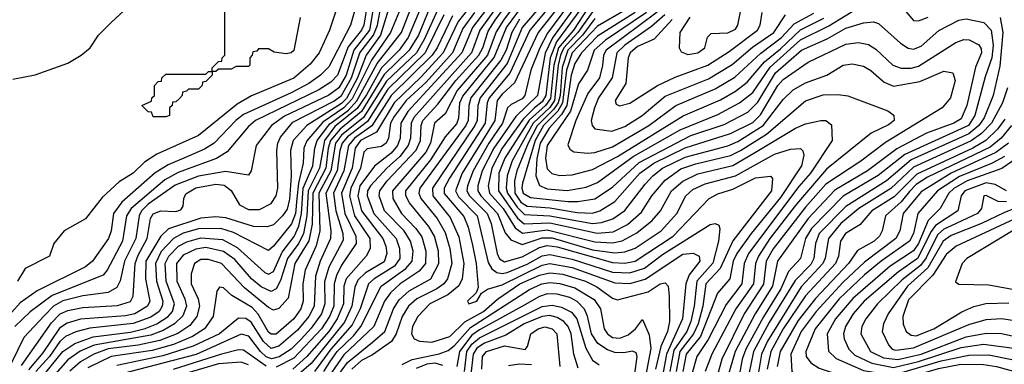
# Model space of a CAD drawing. Extents: x 997026 to 1115308, y 536381 to 619039.
# Tile 147 of 256: x 1019993 to 1023917, y 576394 to 577766. Entities that reach past the tile are written whole.
import ezdxf

# ---------------------------------------------------------------- set-up
doc = ezdxf.new("R2010")
doc.units = 0

msp = doc.modelspace()

# ---------------------------------------------------------------- linework, layer by layer
at = {"layer": '0CON20XD'}
for points in [[(1021110, 577775), (1021085, 577644.4), (1021075, 577634.5), (1021055, 577630), (1021007.5, 577637.5), (1020985, 577650), (1020945, 577650), (1020938.3, 577641.7), (1020921.7, 577638.3), (1020920, 577625), (1020910, 577615), (1020910, 577585), (1020905, 577580), (1020855, 577580), (1020835, 577570), (1020785, 577570), (1020775, 577560), (1020760, 577560), (1020760, 577545), (1020735, 577520), (1020721.7, 577518.3), (1020720, 577505), (1020705, 577490), (1020665, 577490), (1020658.3, 577481.7), (1020641.7, 577478.3), (1020640, 577465), (1020628.3, 577451.7), (1020615, 577440), (1020601.7, 577438.3), (1020600, 577425), (1020590, 577415), (1020590, 577385), (1020575, 577380), (1020525, 577380), (1020518.3, 577398.3), (1020505, 577400), (1020480, 577425), (1020518.3, 577441.7), (1020520, 577455), (1020530, 577465), (1020530, 577505), (1020545, 577520), (1020558.3, 577521.7), (1020560, 577535), (1020575, 577550), (1020735, 577550), (1020745, 577560), (1020760, 577560), (1020760, 577575), (1020785, 577600), (1020798.3, 577601.7), (1020800, 577615), (1020810, 577625), (1020810, 578095)], [(1022084.4, 577985.6), (1021920.3, 577765), (1021892.2, 577717.9), (1021857.1, 577625), (1021736.2, 577485), (1021688.4, 577391.6), (1021646, 577354), (1021629.7, 577275), (1021610.8, 577239.2), (1021478.3, 577085), (1021479.7, 577055), (1021514.4, 576994.4), (1021572, 576935), (1021595, 576901.9), (1021612, 576845), (1021609.7, 576795), (1021584.5, 576765), (1021509.7, 576715), (1021471.1, 576678.9), (1021447.1, 576645), (1021404, 576545), (1021285, 576432.4), (1021224.2, 576345.8)], [(1021369.1, 577950.9), (1021310.6, 577745), (1021225, 577578.8), (1021192, 577545), (1021145, 577512.6), (1021075.2, 577475), (1020885, 577389.3), (1020853.8, 577365), (1020767.3, 577275), (1020729.1, 577250.9), (1020665, 577223.5), (1020585, 577188.1), (1020533.4, 577156.6), (1020400, 577040), (1020366.1, 576995), (1020357.3, 576925), (1020346.9, 576895), (1020283.2, 576805), (1020255, 576782.3), (1020063.1, 576686.9), (1019995, 576639.4), (1019928.9, 576565)], [(1021393.6, 577926.4), (1021364.2, 577745), (1021355, 577724.6), (1021301.4, 577658.7), (1021259, 577545), (1021232.8, 577517.2), (1021185, 577487), (1020933, 577365), (1020905, 577340.7), (1020820.3, 577239.7), (1020776.6, 577213.4), (1020715, 577191.2), (1020625, 577158.2), (1020570.7, 577129.3), (1020437, 577015), (1020419.1, 576985), (1020402.5, 576885), (1020341.3, 576768.7), (1020325, 576748.8), (1020122.2, 576667.8), (1020035, 576602.5), (1019973.9, 576545)], [(1021303.5, 577955), (1021227.8, 577725), (1021186, 577635), (1021150.5, 577589.5), (1021085, 577534.2), (1020916.5, 577463.5), (1020859.7, 577430.3), (1020705, 577305.2), (1020538.9, 577231.1), (1020490.6, 577199.4), (1020445, 577155.3), (1020389.4, 577120.6), (1020321.2, 577058.8), (1020255, 576972.9), (1020170, 576925), (1020128.8, 576875), (1020111.2, 576825), (1020014.6, 576775.4), (1019984.5, 576725)], [(1022160.7, 577929.3), (1021995, 577735.1), (1021935, 577591.4), (1021827.5, 577455), (1021818.7, 577425), (1021816, 577365), (1021807.3, 577345), (1021637.7, 577095), (1021639.5, 577065), (1021709, 576979), (1021742.4, 576902.4), (1021763.4, 576795), (1021756.2, 576735), (1021743.2, 576706.8), (1021698.6, 576671.4), (1021627.5, 576635), (1021579.8, 576585), (1021558.4, 576545), (1021554, 576515), (1021565, 576495.4), (1021586.8, 576486.8), (1021635, 576482.8), (1021707.3, 576505), (1021767.1, 576562.9), (1021841.6, 576605), (1021896.6, 576653.4), (1021986.5, 576715), (1022065, 576749.2), (1022105, 576758.5), (1022157.6, 576752.4), (1022247.3, 576725), (1022293.2, 576703.2), (1022355, 576657.5), (1022375, 576650.2), (1022497.7, 576682.3), (1022545, 576714.7), (1022565, 576719.2), (1022576.6, 576705), (1022581.3, 576665), (1022582.3, 576565), (1022574.8, 576524.8), (1022548.3, 576465), (1022527.1, 576375)], [(1021419, 577915), (1021386.4, 577725), (1021324.6, 577645.4), (1021293.5, 577545), (1021264.5, 577495.5), (1021225, 577465.3), (1021048.1, 577381.9), (1020996, 577345), (1020935.8, 577265), (1020915.6, 577164.4), (1020905, 577146.7), (1020812.5, 577162.5), (1020705, 577143.4), (1020612.3, 577107.7), (1020505, 577032.4), (1020478.5, 577005), (1020468.6, 576985), (1020455.3, 576895), (1020410.7, 576805), (1020393.9, 576726.1), (1020379.4, 576700.6), (1020345, 576679.8), (1020245, 576667.4), (1020165, 576646.9), (1020128, 576625), (1020091.6, 576588.4), (1020008.8, 576501.2), (1019934.2, 576345)], [(1020000.6, 576389.4), (1020120.1, 576559.9), (1020154.8, 576595.2), (1020185, 576608.8), (1020245, 576620.1), (1020382.1, 576627.9), (1020435, 576644.3), (1020445.5, 576665), (1020453.2, 576795), (1020465, 576828.5), (1020500.4, 576895), (1020514.6, 576975), (1020525, 576992.7), (1020555, 577005.2), (1020615, 577003), (1020635, 577009.6), (1020645, 577023.8), (1020647.2, 577055), (1020655, 577072.7), (1020695, 577096.4), (1020775, 577111.1), (1020808.1, 577108.1), (1020835.7, 577085.7), (1020869.1, 577029.1), (1020905, 577010), (1020949, 577011), (1020995, 577034.2), (1021014.8, 577065), (1021022.1, 577095), (1021017.1, 577245), (1021021, 577275), (1021031.6, 577298.4), (1021081.7, 577358.3), (1021245, 577442), (1021275.6, 577465), (1021314.9, 577535), (1021347.9, 577635), (1021403.1, 577705), (1021418.6, 577745), (1021448.4, 577905)], [(1021925.9, 577905), (1021797.6, 577735), (1021755.5, 577635), (1021539.5, 577400.5), (1021512, 577355), (1021508.9, 577295), (1021498.6, 577265), (1021473.2, 577235), (1021407, 577183), (1021348.7, 577105), (1021339.8, 577065), (1021354.4, 577005), (1021440.4, 576895), (1021452.3, 576865), (1021455.4, 576835), (1021445, 576802.8), (1021371, 576759), (1021340.6, 576729.4), (1021328.5, 576701.5), (1021317.1, 576625), (1021287.7, 576562.3), (1021155, 576397.5), (1021105, 576355)], [(1021957.4, 577905), (1021827.2, 577725), (1021793.4, 577635), (1021563.6, 577376.4), (1021552.7, 577355), (1021549.7, 577295), (1021540.6, 577265), (1021507.8, 577222.2), (1021455.9, 577175), (1021390.7, 577105), (1021379.3, 577085), (1021377.9, 577065), (1021404.2, 576995), (1021493.3, 576895), (1021507.1, 576855), (1021507.7, 576815), (1021487.1, 576785), (1021404.9, 576735.1), (1021383.5, 576715), (1021349.7, 576615), (1021318.2, 576551.8), (1021232.5, 576455), (1021167.3, 576365)], [(1021230.4, 576405), (1021257.9, 576445), (1021322.7, 576507.3), (1021352, 576545), (1021433.4, 576705), (1021531.5, 576775), (1021557.4, 576805), (1021560.5, 576845), (1021550.4, 576885), (1021524.6, 576925), (1021447, 577005), (1021426.1, 577065), (1021427.9, 577085), (1021457.6, 577125), (1021572.7, 577247.3), (1021589.8, 577285), (1021592.5, 577345), (1021599.6, 577365), (1021659.8, 577430.2), (1021730.4, 577525), (1021822.4, 577625), (1021838.8, 577655), (1021859.7, 577720.3), (1021887.4, 577765), (1021982.2, 577895)], [(1021864.4, 577915), (1021740.3, 577759.7), (1021680.9, 577635), (1021592, 577538)], [(1022179.4, 577910.6), (1022025.3, 577724.7), (1021946.2, 577553.8), (1021863.5, 577455), (1021855.8, 577435), (1021848, 577355), (1021705.1, 577135), (1021684.4, 577095), (1021684.3, 577074.3), (1021762.7, 576982.7), (1021780.5, 576940.5), (1021797.9, 576867.9), (1021811.9, 576795), (1021819.5, 576700.5), (1021811.8, 576678.2), (1021778.1, 576645), (1021783.3, 576635), (1021814.3, 576645), (1021833.2, 576676.8), (1021857, 576693), (1021915, 576710.8), (1022075, 576789.4), (1022105, 576796.2), (1022195, 576779.2), (1022365, 576718), (1022424.5, 576715.5), (1022485, 576733.2), (1022635, 576833), (1022676.8, 576836.8), (1022700, 576825), (1022703, 576805), (1022660.2, 576749.8), (1022646.9, 576715), (1022634, 576575), (1022569.9, 576435), (1022555.9, 576355)], [(1022193.3, 577886.7), (1022059.6, 577715), (1021965.1, 577514.9), (1021915, 577470), (1021896.2, 577445), (1021886.1, 577365), (1021836.7, 577285), (1021756.7, 577155), (1021729.1, 577085), (1021741, 577061), (1021815.6, 576985), (1021859.2, 576799.2), (1021874.2, 576774.2), (1021895, 576759.5), (1021915, 576755.8), (1021935, 576760.1), (1022015, 576792.9), (1022075, 576826.4), (1022105, 576831.9), (1022195, 576813.1), (1022355, 576760.8), (1022425, 576758.6), (1022482.7, 576777.3), (1022555, 576831.7), (1022745, 576950.3), (1022765, 576954.5), (1022778.5, 576948.5), (1022783.1, 576933.1), (1022778.2, 576885), (1022755, 576797.2), (1022690.7, 576725), (1022680.4, 576625), (1022667.7, 576565), (1022651.4, 576525), (1022599.8, 576450.2), (1022583.8, 576365)], [(1021485, 577882.5), (1021431.4, 577705), (1021373.5, 577625), (1021339.6, 577535), (1021295, 577453), (1021275, 577433.3), (1021136.8, 577345), (1021082.4, 577285), (1021072.6, 577245), (1021075.1, 577145.1), (1021067.6, 577052.4), (1021058.5, 577011.5), (1021040.7, 576985), (1021005, 576950), (1020978.9, 576941.1), (1020925, 576943.3), (1020815, 576977.4), (1020775, 576981.1), (1020715, 576976.2), (1020585.9, 576934.1), (1020555, 576904), (1020496.1, 576805), (1020494.7, 576735), (1020508, 576665), (1020511.2, 576645), (1020501.6, 576625), (1020451.8, 576595), (1020415, 576587.1), (1020235.8, 576574.2), (1020181.9, 576558.1), (1020151.8, 576538.2), (1020085, 576440), (1020028.3, 576371.7)], [(1021529.9, 577860.1), (1021471, 577715), (1021395.1, 577604.9), (1021318.5, 577451.5), (1021285, 577416.1), (1021201.1, 577358.9), (1021136.6, 577283.4), (1021125.6, 577255), (1021122.3, 577195), (1021103.9, 577116.1), (1021097.6, 577055)], [(1021231.2, 576308.8), (1021299, 576401), (1021398.3, 576481.7), (1021448, 576525), (1021482.1, 576615), (1021505, 576651), (1021545, 576687), (1021631.5, 576735), (1021663.8, 576795), (1021662.5, 576845), (1021646.1, 576905), (1021623.3, 576943.3), (1021546.7, 577036.7), (1021531.5, 577065), (1021531.4, 577085), (1021631.3, 577208.7), (1021690, 577300), (1021735, 577352.3), (1021742.7, 577375), (1021747.1, 577435), (1021758.4, 577461.6), (1021884.3, 577615.7), (1021932.6, 577735), (1022015, 577848.5)], [(1022207.1, 577862.9), (1022096.7, 577713.3), (1022065.6, 577655), (1022029.7, 577565), (1022006, 577465), (1021995, 577451.6), (1021951.2, 577428.8), (1021937.2, 577415), (1021916.3, 577355), (1021863, 577275), (1021800.6, 577165), (1021776.8, 577105), (1021774.9, 577085), (1021785.3, 577065), (1021856.2, 576995), (1021871.2, 576955), (1021896, 576835), (1021905, 576814.3), (1021925, 576801.6), (1021995, 576822.1), (1022065, 576859.4), (1022095, 576866.6), (1022135, 576861.8), (1022355, 576798.9), (1022405, 576797.4), (1022445, 576804.9), (1022597.5, 576905), (1022740, 577055), (1022775, 577072.9), (1022835, 577091.3), (1022885, 577117.4), (1022925, 577136.9), (1022985, 577142.9), (1022993.4, 577133.4), (1022989.2, 577085), (1022834.6, 576885.4), (1022784.2, 576775), (1022727.3, 576715), (1022715.6, 576625), (1022696.2, 576555), (1022678.1, 576515), (1022623, 576445), (1022608.7, 576365)], [(1021595.5, 577825), (1021541.3, 577695), (1021504.7, 577645), (1021435, 577574.3), (1021375, 577467.1), (1021337.6, 577412.4), (1021249.2, 577340.8), (1021207.2, 577285), (1021187.3, 577175), (1021141.9, 577085), (1021137.2, 576985), (1021124.4, 576915.6), (1021105, 576876.3), (1021060.7, 576815), (1021032.7, 576727.3), (1021015, 576695.2), (1020995, 576684.5), (1020955, 576702.3), (1020917.2, 576735), (1020850.9, 576810.9), (1020805, 576843.9), (1020735, 576858.9), (1020695, 576853.2), (1020645, 576829.3), (1020617.5, 576795), (1020619.3, 576725), (1020651.5, 576655), (1020657.2, 576625), (1020642.7, 576587.3), (1020609.5, 576555), (1020565, 576528.8), (1020515, 576510.3), (1020289.1, 576470.9), (1020233.7, 576446.3), (1020185, 576412.1), (1020126, 576345)], [(1021626.8, 577815), (1021581.7, 577705), (1021544.9, 577645.1), (1021445, 577547.8), (1021355, 577400.5), (1021269.8, 577330.2), (1021232.1, 577285), (1021222, 577255), (1021212.6, 577175), (1021161.2, 577075), (1021158.4, 576951.6), (1021144.5, 576885.5), (1021088.9, 576795), (1021063, 576657), (1021025, 576616.4), (1021005, 576609.5), (1020985, 576620.6), (1020889.1, 576699.1), (1020797.4, 576795), (1020745, 576811.1), (1020715, 576811.4), (1020689.3, 576795), (1020675.9, 576755), (1020676.1, 576715), (1020703.5, 576655), (1020709, 576625), (1020699, 576585), (1020670.8, 576549.2), (1020623, 576517), (1020551.1, 576488.9), (1020465, 576470.4), (1020345, 576456.2), (1020287.9, 576435), (1020235, 576404), (1020192.6, 576367.4)], [(1022224.8, 577845.2), (1022116, 577694), (1022087.4, 577632.6), (1022056.2, 577465), (1021969.4, 577380.6), (1021883, 577255), (1021836.3, 577165), (1021819.1, 577105), (1021818.8, 577085), (1021830.7, 577065), (1021897.6, 576995), (1021928, 576918), (1021949.7, 576889.7), (1021995, 576871.5), (1022075, 576897.7), (1022115, 576897.8), (1022275, 576850.6), (1022365, 576837.5), (1022405, 576842.3), (1022445, 576856.5), (1022549.8, 576925), (1022611, 576995), (1022647.4, 577065), (1022675, 577090.2), (1022725, 577112.8), (1022845, 577145.1), (1023000.4, 577230.4), (1023065, 577251.4), (1023103.9, 577253.9), (1023114, 577244), (1023117.1, 577227.1), (1023108, 577185), (1023025, 577058.6), (1022907.6, 576915), (1022850.2, 576835), (1022836.8, 576805), (1022822.4, 576735), (1022773.1, 576676.9), (1022705.6, 576505), (1022648.9, 576435), (1022635, 576365.6)], [(1022247.1, 577835), (1022132, 577678), (1022106.9, 577615), (1022089.4, 577465), (1022075, 577440), (1022044.4, 577415.6), (1021999.1, 577370.9), (1021915.6, 577255), (1021874.1, 577175), (1021859.6, 577105), (1021865.7, 577075), (1021919.7, 577015), (1021967.6, 576937.6), (1021997, 576917), (1022095, 576929.9), (1022285, 576881.2), (1022355, 576877.8), (1022393.8, 576886.2), (1022452.7, 576917.3), (1022513.8, 576966.2), (1022547, 577005), (1022590.7, 577085), (1022635, 577124), (1022695, 577152), (1022835, 577186.2), (1022917.9, 577235), (1023085, 577334.8), (1023125, 577351.3), (1023185, 577364.6), (1023206, 577365), (1023227.6, 577347.6), (1023230.9, 577285), (1023144.6, 577155), (1023097.8, 577102.2), (1022897.8, 576835), (1022879.4, 576795), (1022871.3, 576715), (1022808.3, 576631.7), (1022736.9, 576493.1), (1022690.7, 576425), (1022671.4, 576355)], [(1022257, 577813), (1022199.5, 577725), (1022140.5, 577655), (1022121.6, 577585), (1022107.6, 577452.4), (1022088.3, 577425), (1022023.1, 577366.9), (1021926.1, 577215), (1021902.3, 577155), (1021900.5, 577085), (1021976.2, 576976.2), (1022003.8, 576953.8), (1022105, 576957.3), (1022293.9, 576916.1), (1022357.7, 576922.3), (1022415, 576950.7), (1022470.3, 576999.7), (1022511.5, 577065), (1022565, 577127.7), (1022628.1, 577171.9), (1022686.9, 577193.1), (1022825, 577225.3), (1022865, 577245.1), (1022969, 577311), (1023125, 577442.7), (1023195, 577466.6), (1023255, 577469.2), (1023293, 577463), (1023452.9, 577402.9), (1023476.4, 577386.4), (1023477.3, 577365), (1023455, 577347.6), (1023385.9, 577314.1), (1023208.5, 577171.5), (1023088.7, 577031.3), (1022982.8, 576895), (1022936.5, 576825), (1022925.3, 576795), (1022917.5, 576715), (1022846.7, 576615), (1022750.5, 576435), (1022724.6, 576365)], [(1022445.4, 577795), (1022295, 577701), (1022231.9, 577635), (1022205, 577592.7), (1022190.2, 577545), (1022172.9, 577425), (1022151.4, 577388.6), (1022102.3, 577335), (1022067.1, 577275), (1022054.1, 577214.1), (1022050.1, 577145), (1022065, 577105.9), (1022095, 577092.4), (1022175, 577086.2), (1022249.7, 577099.7), (1022295, 577118.5), (1022438.3, 577221.7), (1022625, 577328.3), (1022775, 577388.6), (1022860.9, 577435), (1022915, 577476.4), (1022983, 577577), (1023105, 577685.7), (1023217.6, 577742.4), (1023347.7, 577822.3)], [(1023493.6, 577835), (1023555, 577762.8), (1023575, 577761.6), (1023612.9, 577777.1)], [(1019965, 577530), (1020055, 577547.1), (1020185, 577593.3), (1020238, 577625), (1020274, 577655), (1020307.5, 577705), (1020357.5, 577755), (1020410.8, 577805)], [(1020075, 576333.6), (1020165, 576444.6), (1020212.6, 576477.4), (1020286.2, 576503.8), (1020435, 576522.4), (1020493, 576537), (1020539.3, 576555), (1020585.1, 576585), (1020601.6, 576605), (1020609.7, 576635), (1020576.9, 576725), (1020573.1, 576795), (1020587.1, 576825), (1020625.9, 576864.1), (1020658.4, 576881.6), (1020715, 576898.2), (1020801, 576891), (1020859.5, 576859.5), (1020970.1, 576760.1), (1020985, 576753.7), (1021005, 576764.3), (1021039, 576841), (1021086.4, 576903.6), (1021105, 576943.9), (1021116.2, 576995), (1021123.1, 577095), (1021160.7, 577185), (1021168.7, 577255), (1021178.3, 577285), (1021228.2, 577351.8), (1021303.2, 577406.8), (1021336.9, 577443.1), (1021417.9, 577592.1), (1021514, 577715), (1021548.4, 577805)], [(1021657.9, 577805), (1021605, 577687.4), (1021573.7, 577635), (1021455, 577521.4), (1021363.1, 577376.9), (1021275, 577306.2), (1021251.9, 577275), (1021233.3, 577165), (1021185.1, 577075), (1021188.9, 576925), (1021174.2, 576865.8), (1021130.5, 576769.5), (1021121.1, 576715), (1021122.6, 576645), (1021113, 576615), (1021085, 576575.2), (1021015.3, 576514.7), (1020995, 576513.6), (1020985, 576522.3), (1020943.6, 576593.6), (1020919.8, 576619.8), (1020838.6, 576668.6), (1020805, 576698.8), (1020788.7, 576701.3), (1020779.2, 576685), (1020764.1, 576585), (1020729.2, 576535), (1020681.9, 576505), (1020606.5, 576473.5), (1020520.4, 576449.6), (1020356.8, 576425), (1020265, 576380.1)], [(1021683.8, 577786.2), (1021608.6, 577635), (1021460.5, 577489.5), (1021378.7, 577361.3), (1021299.9, 577300.1), (1021278, 577275), (1021268.1, 577245), (1021258.1, 577165), (1021212.9, 577075), (1021232.3, 576925), (1021231.2, 576895), (1021190.8, 576805), (1021171.6, 576745), (1021166.2, 576625), (1021145.3, 576585), (1021100.2, 576529.8), (1021025, 576465.7), (1020995, 576456.9), (1020965, 576484.9), (1020915, 576562.3), (1020893.9, 576576.1), (1020865, 576577.5), (1020788.7, 576515), (1020684.2, 576465.8), (1020562.7, 576427.3), (1020380.5, 576389.5)], [(1021718, 577782), (1021656.5, 577655), (1021636.2, 577625), (1021473.4, 577465), (1021395.6, 577344.4), (1021326.8, 577295), (1021302.6, 577265), (1021285.1, 577165), (1021243.7, 577075), (1021252.8, 577005), (1021280.6, 576915), (1021281.4, 576888.6), (1021225, 576780.3), (1021208.1, 576721.9), (1021209.4, 576635), (1021195.1, 576594.9), (1021155, 576537.4), (1021115, 576493.9), (1021075, 576454.9), (1021026.8, 576423.2), (1020995.8, 576415.8), (1020975, 576424.3), (1020952.3, 576445), (1020906.3, 576506.3), (1020875, 576514.2), (1020696.7, 576433.3), (1020405, 576357.1)], [(1021805.5, 577795.5), (1021758.9, 577731.1), (1021717.7, 577635), (1021612.1, 577517.9), (1021533.2, 577445), (1021485, 577381.6), (1021471.2, 577355), (1021462.6, 577295), (1021452.9, 577275), (1021435, 577261.7), (1021378.2, 577251.8), (1021365, 577239.3), (1021350.5, 577175), (1021312, 577095), (1021307.6, 577065), (1021327.7, 576985), (1021387.9, 576895), (1021389, 576855), (1021374, 576825), (1021294.4, 576735), (1021285.3, 576705), (1021283.6, 576635), (1021258.4, 576575), (1021224.4, 576525), (1021137.7, 576425), (1021081.3, 576375)], [(1021985, 577768.4), (1021953.9, 577716.1), (1021931, 577645), (1021910.7, 577605), (1021791.1, 577455), (1021782.4, 577425), (1021779.5, 577365), (1021770.8, 577345), (1021587.6, 577095), (1021583, 577075), (1021591.6, 577055), (1021656.2, 576975), (1021689, 576919), (1021707.4, 576855), (1021714.6, 576795)], [(1022275, 577798.4), (1022217.7, 577715), (1022161.8, 577655), (1022147.7, 577625), (1022139.2, 577585), (1022124.4, 577445), (1022105, 577417.3), (1022038.6, 577355), (1021956, 577205), (1021934.9, 577145), (1021932.1, 577095), (1021937.4, 577075), (1021975, 577019.9), (1022005, 576990.6), (1022105, 576986), (1022275, 576955.1), (1022311.2, 576958.8), (1022356.7, 576973.3), (1022405, 577007), (1022485, 577112.1), (1022515.5, 577145), (1022554.8, 577175), (1022645, 577219.2), (1022815, 577264.7), (1022855, 577281.8), (1022955.1, 577345), (1023035, 577449), (1023075, 577486.7), (1023125, 577514.8), (1023208.8, 577545), (1023275, 577585.7), (1023310.5, 577590.5), (1023355, 577580.8), (1023385, 577563.6), (1023438.2, 577518.2), (1023475, 577502.1), (1023579.8, 577520.2), (1023675, 577561.6), (1023711.4, 577555), (1023721.3, 577525), (1023701.8, 577455), (1023668.4, 577415), (1023443.1, 577276.9), (1023345, 577203), (1023205, 577111.2), (1023125, 577020.4), (1022995, 576853.9), (1022967.8, 576805), (1022957.3, 576712.7), (1022880.1, 576595), (1022790.9, 576415), (1022768.2, 576331.8)], [(1022285, 577771.1), (1022235.3, 577704.7), (1022177.2, 577645), (1022155, 577576.7), (1022146.5, 577465), (1022138.2, 577435), (1022120.5, 577409.5), (1022055, 577344.3), (1022019, 577275), (1021974.7, 577165), (1021964.8, 577125.2), (1021966.4, 577075), (1021990.4, 577040.4), (1022015, 577024), (1022105, 577017.4), (1022215, 576999.1), (1022275, 576996.5), (1022304.7, 577005), (1022365, 577042), (1022464.3, 577155), (1022519.8, 577195), (1022645, 577256.2), (1022825, 577312.8), (1022915, 577357.3), (1022945, 577388.1), (1023013.9, 577503.9), (1023035, 577528.4), (1023135, 577597), (1023285, 577669.2), (1023335, 577675.6), (1023375, 577667.3), (1023405, 577648.9), (1023472.7, 577585), (1023505, 577573.6), (1023545, 577573.8), (1023575, 577581.9), (1023724, 577676), (1023755, 577688.1), (1023776.4, 577686.4), (1023815, 577666.1), (1023825, 577650.8), (1023825.9, 577635), (1023802.2, 577577.8), (1023767.9, 577425), (1023745, 577371.9), (1023716, 577355), (1023606.4, 577315), (1023488.4, 577251.6), (1023372.1, 577165), (1023241.8, 577088.2), (1023135, 576974.9), (1023012.3, 576805), (1022993.3, 576705), (1022923.6, 576595), (1022844.5, 576445), (1022817.8, 576355)], [(1022406, 577804), (1022295, 577740.9), (1022195, 577634.9), (1022171.7, 577565), (1022156.6, 577435), (1022137.4, 577402.6), (1022079.8, 577345), (1022047, 577285), (1021996.8, 577115), (1021993.8, 577095), (1021999.6, 577075), (1022028.4, 577058.4), (1022177.4, 577042.6), (1022217.6, 577042.4), (1022285, 577053.1), (1022355, 577099.2), (1022461.7, 577198.3), (1022667.6, 577305), (1022800.4, 577349.6), (1022895, 577398.7), (1022935, 577438.1), (1023004.4, 577555), (1023108.6, 577645), (1023210.1, 577689.9), (1023285, 577732.7), (1023355, 577754.1), (1023395, 577757.6), (1023415, 577751.4), (1023502.5, 577672.5), (1023533.7, 577653.7), (1023555, 577648.8), (1023585, 577660.8), (1023656.2, 577723.8), (1023735, 577764.4), (1023765, 577769.8), (1023835, 577754.8), (1023864.3, 577724.3), (1023872.4, 577665), (1023867.2, 577615), (1023840.5, 577539.5)], [(1022490.9, 577795), (1022327, 577685), (1022282.5, 577645), (1022255.2, 577565), (1022219.3, 577510.7), (1022187.9, 577402.1), (1022095.1, 577265), (1022087.7, 577215), (1022095, 577173.2), (1022113.6, 577153.6), (1022145, 577145.9), (1022195, 577148.6), (1022275, 577170), (1022375, 577222.2), (1022636.9, 577383.1), (1022785, 577447.8), (1022845, 577481.4), (1022892, 577518), (1022961.1, 577598.9), (1023025, 577650.2), (1023103.9, 577726.1), (1023196.8, 577773.2)], [(1022533, 577797), (1022329.8, 577645), (1022319.1, 577625), (1022315.3, 577584.7), (1022304.1, 577535), (1022257.4, 577472.6), (1022209.2, 577365), (1022177.8, 577267.8), (1022185, 577251.1), (1022200.6, 577240.6), (1022255.6, 577235.6), (1022285, 577237.8), (1022355, 577260.4), (1022499.8, 577345), (1022607.4, 577425), (1022765, 577491.1), (1022842.7, 577537.3), (1022946.4, 577633.6), (1023028.8, 577695), (1023079.8, 577750.2), (1023157.7, 577792.3)], [(1022563.5, 577786.5), (1022510.7, 577739.3), (1022404.3, 577665), (1022372, 577635), (1022353.8, 577535), (1022299.6, 577455), (1022283.9, 577416.1), (1022270.4, 577365), (1022273.9, 577345), (1022285, 577331.3), (1022352.5, 577322.5), (1022405, 577341.3), (1022473.3, 577385), (1022565, 577461.7), (1022738.5, 577531.5), (1022831.8, 577588.2), (1022912.6, 577657.4), (1022998.3, 577715), (1023044.6, 577785.4)], [(1022592.9, 577767.1), (1022520.8, 577689.2), (1022455, 577659.1), (1022425.5, 577635), (1022418.2, 577615), (1022408, 577512), (1022366.2, 577445), (1022370, 577430), (1022382.9, 577422.9), (1022425, 577433.7), (1022535, 577504.8), (1022605, 577537.3), (1022735.1, 577584.9), (1022820.7, 577639.3), (1022932.7, 577725), (1022943.2, 577745), (1022951.2, 577795)], [(1022664, 577776), (1022624.2, 577715), (1022621.4, 577655), (1022628.9, 577638.9), (1022655, 577627.3)], [(1022655, 577627.3), (1022695, 577633.9), (1022723.6, 577655), (1022733.6, 577696.4), (1022748.5, 577711.5), (1022815, 577714.8), (1022845, 577729.2), (1022854.1, 577745), (1022866.2, 577805)], [(1023899.8, 577775), (1023910.7, 577715), (1023898.3, 577581.7), (1023872.6, 577465), (1023835.9, 577375), (1023815.5, 577345), (1023775, 577311.6), (1023545, 577208.2), (1023446.7, 577125), (1023285, 577022.5), (1023179.4, 576915), (1023163.8, 576875), (1023157.3, 576815)], [(1021592, 577538), (1021485, 577435.8), (1021415, 577318.7), (1021350.7, 577285), (1021330.2, 577255), (1021318.5, 577175), (1021275.4, 577075), (1021289.2, 576995), (1021333, 576905), (1021334.3, 576875), (1021275, 576788.7), (1021255, 576747.9), (1021245.9, 576715), (1021244.2, 576625), (1021227.3, 576585), (1021195, 576535.4), (1021085, 576418.3), (1021015, 576382.3)], [(1023840.5, 577539.5), (1023799.6, 577385), (1023774.5, 577345.5), (1023520.8, 577229.2), (1023413.9, 577146.1), (1023275, 577063.1), (1023147.7, 576935), (1023124, 576895), (1023104.6, 576815.4), (1023056.5, 576763.5), (1023026.2, 576695), (1022956.4, 576583.6), (1022886.5, 576455), (1022872.5, 576415), (1022857.8, 576335)], [(1023929.3, 577495), (1023909.2, 577435), (1023865, 577353.8), (1023826.3, 577313.7), (1023785, 577284.1), (1023555, 577179.6), (1023465, 577094), (1023336.5, 577015), (1023265, 576954.6), (1023216.1, 576895), (1023203.2, 576816.8), (1023193.7, 576795), (1023107.2, 576702.8), (1022973.4, 576486.6), (1022948.4, 576435), (1022935.8, 576355)], [(1023919, 577371), (1023889.6, 577330.4), (1023843.5, 577285), (1023791.6, 577255), (1023568.3, 577151.7), (1023478.3, 577061.7), (1023389.3, 577005), (1023340.4, 576949.6), (1023283.8, 576915), (1023263.8, 576885), (1023255.7, 576825), (1023243.3, 576795), (1023125, 576666.7), (1023035.7, 576535.8), (1022986, 576445), (1022971.6, 576375)], [(1023945.1, 577345), (1023904.1, 577295), (1023860.8, 577259.2), (1023610.9, 577139.1), (1023565, 577109.5), (1023538.2, 577081.8), (1023505, 577041.5), (1023443.3, 576985), (1023430.4, 576925), (1023419.8, 576905), (1023398.2, 576885), (1023332.2, 576847.8), (1023296.2, 576795), (1023163.9, 576656.1), (1023095, 576569), (1023023.9, 576445), (1023011.4, 576385)], [(1023933.6, 577275), (1023882.7, 577237.3), (1023704.9, 577155.1), (1023585, 577081.2), (1023513.7, 576995), (1023500.7, 576925), (1023484.5, 576895), (1023359.3, 576800.7), (1023275, 576721.6), (1023167, 576605), (1023106.6, 576525), (1023065.9, 576435), (1023069.3, 576365), (1023085, 576346.7), (1023105.3, 576335.3), (1023145, 576326.5), (1023364.7, 576304.7), (1023465, 576299.9), (1023665, 576349.4), (1023765, 576358.9), (1023855, 576344.8), (1023922.8, 576312.8)], [(1023917.7, 577222.3), (1023865.7, 577194.3), (1023738.4, 577141.6), (1023650.6, 577085), (1023572, 576995), (1023554.9, 576915), (1023538.9, 576885), (1023425.8, 576805), (1023360.1, 576749.9), (1023259, 576655), (1023162.5, 576535), (1023125.6, 576445), (1023127.1, 576425), (1023145, 576400), (1023178.8, 576378.8), (1023230.9, 576360.9), (1023365, 576333.4), (1023455, 576325.7), (1023495, 576330.3), (1023655, 576377.8), (1023744, 576394), (1023833.6, 576393.6), (1023884.9, 576384.9), (1024030.8, 576345)], [(1023983.2, 577226.8), (1023906.6, 577173.4), (1023768.7, 577125), (1023715, 577094.4), (1023695.6, 577075), (1023661.5, 577015), (1023613, 576967), (1023575.1, 576875), (1023555, 576845.6), (1023461.7, 576785), (1023313.4, 576656.6), (1023244.3, 576575), (1023210.3, 576515), (1023216.1, 576446.1), (1023246.6, 576416.6), (1023355, 576369.1), (1023455, 576353.2), (1023495, 576357.4), (1023665, 576407.5), (1023775, 576430.8), (1023855, 576431.6), (1024025, 576397.5)], [(1023925, 577084.9), (1023880.7, 577110.7), (1023845, 577117.1), (1023759.8, 577085), (1023744.6, 577065), (1023731, 577005), (1023642.7, 576947.3), (1023625, 576923.4), (1023570.6, 576815), (1023495, 576762.8), (1023358.4, 576645), (1023314.9, 576595), (1023283.3, 576545), (1023275.2, 576515.2), (1023279.1, 576495), (1023297.2, 576455), (1023320.8, 576430.8), (1023388.2, 576398.2), (1023475, 576382), (1023575, 576405.8), (1023745, 576461), (1023834.2, 576474.2), (1023955, 576458.3)], [(1023925, 577040.5), (1023892.7, 577042.7), (1023845, 577066.9), (1023835, 577065.3), (1023825.3, 577015), (1023810.2, 576995), (1023705, 576946.2), (1023675, 576932.2), (1023650.4, 576909.6), (1023605, 576818.4), (1023583, 576787), (1023509.4, 576730.6), (1023411.2, 576635), (1023365, 576575.8), (1023349, 576545), (1023345.2, 576515), (1023382.8, 576445), (1023435, 576419.6), (1023492.8, 576412.8), (1023585, 576434.4), (1023765, 576503.3), (1023845, 576518.2), (1023905, 576516.8), (1024115, 576469.7)], [(1021097.6, 577055), (1021092.6, 576995), (1021076.6, 576953.4), (1021005, 576864.2), (1020985, 576847.2), (1020845, 576919.6), (1020794.9, 576935.1), (1020705, 576933.8), (1020644, 576916), (1020605.5, 576895), (1020557, 576843.1), (1020533.7, 576795), (1020537.5, 576725), (1020563.3, 576645), (1020561.1, 576625), (1020548.3, 576605), (1020515, 576581.6), (1020445, 576556.3), (1020271.9, 576538.1), (1020216.6, 576523.4), (1020175.6, 576504.4), (1020153.3, 576485), (1020111.2, 576425), (1020057.8, 576365)], [(1024025, 577043.1), (1023915, 576997.9), (1023826.2, 576955), (1023705, 576907.7), (1023672.7, 576885), (1023611.8, 576778.2), (1023531, 576705), (1023453.7, 576595), (1023435.2, 576555), (1023429.3, 576525), (1023455, 576471.2), (1023470, 576455), (1023485, 576450.2), (1023555, 576459.2), (1023775, 576552.5), (1023845, 576572.2), (1023905, 576576.1), (1023949.9, 576569.9)], [(1024053.1, 577016.9), (1023724.8, 576865), (1023685, 576831.7), (1023631.3, 576748.7), (1023535, 576650.4), (1023512.4, 576585), (1023513.4, 576553.4), (1023524.9, 576524.9), (1023545, 576510), (1023565, 576507), (1023635.3, 576535), (1023747.6, 576602.4), (1023795, 576623.7), (1023843.4, 576636.6), (1023935, 576638.5)], [(1023952.6, 576927.4), (1023767.7, 576815), (1023748.2, 576795), (1023722.7, 576722.7), (1023735, 576713.3), (1023855, 576711), (1024015, 576680.9)], [(1021714.6, 576795), (1021697.9, 576735), (1021683.8, 576715), (1021655.4, 576694.6), (1021575.6, 576655), (1021542.2, 576625), (1021517.4, 576585), (1021493.4, 576515), (1021474.5, 576485.5), (1021398.4, 576431.6), (1021355, 576408.9), (1021317.1, 576375)], [(1023157.3, 576815), (1023145, 576792), (1023082.6, 576727.4), (1022979.6, 576560.4), (1022917.4, 576445), (1022898.4, 576355)], [(1021516.7, 576393.3), (1021557.1, 576412.9), (1021664, 576436), (1021700.5, 576449.5), (1021725, 576468.7), (1021789.6, 576540.4), (1022025, 576691.8), (1022074.1, 576715), (1022105, 576720), (1022145, 576715.9), (1022205, 576699.2), (1022281.8, 576651.8), (1022307.7, 576615), (1022322.7, 576535), (1022336, 576515), (1022355, 576501.2), (1022385, 576498.5), (1022418.1, 576511.9), (1022446.5, 576535), (1022475, 576572.5), (1022501, 576511), (1022507.6, 576457.6), (1022487.1, 576345)], [(1022444.4, 576355.6), (1022454.1, 576425), (1022449.9, 576439.9), (1022435, 576446.7), (1022400.7, 576439.3), (1022365, 576440.5), (1022335, 576451.3), (1022296.3, 576476.3), (1022271.2, 576515), (1022256.1, 576586.1), (1022244.2, 576614.2), (1022215, 576643.7), (1022185, 576659.9), (1022135, 576673.7), (1022095, 576674.4), (1022065, 576663.9), (1021997.1, 576625), (1021825, 576532), (1021795, 576510), (1021745.4, 576445), (1021734.9, 576385)], [(1021765.5, 576365), (1021774.4, 576445), (1021795, 576474.2), (1021825, 576499.4), (1022075, 576624.1), (1022115, 576629.8), (1022152.1, 576622.1), (1022191.3, 576601.3), (1022212.6, 576575), (1022248.8, 576458.8), (1022275, 576410.5), (1022301.6, 576391.6)], [(1022218.1, 576378.1), (1022201.2, 576435), (1022191.1, 576515), (1022178.8, 576545), (1022161.1, 576565), (1022135, 576580.8), (1022105, 576587.8), (1022075, 576584.9), (1022003.3, 576555), (1021930.3, 576509.7), (1021845, 576477.7), (1021815, 576457.8), (1021799.4, 576435), (1021790.4, 576355)], [(1021834.9, 576375), (1021837.2, 576425), (1021852.6, 576445), (1021925, 576467.5), (1022007.1, 576452.9), (1022017.1, 576465), (1022030.3, 576515), (1022058.4, 576535), (1022085, 576542.8), (1022115, 576535.5), (1022132.8, 576515), (1022145.9, 576385)], [(1020975, 576386.6), (1020885, 576450.9), (1020865, 576451.4), (1020797.3, 576435), (1020605, 576373.3)], [(1020905, 576391.9), (1020875, 576402.8), (1020785, 576396.3), (1020452.4, 576297.6)], [(1021204.6, 576365), (1021230.4, 576405)], [(1021679.5, 576389.5), (1021648.8, 576398.8), (1021615, 576394.9), (1021572.4, 576377.6)], [(1021940.8, 576389.2), (1021983.5, 576396.5), (1022033.1, 576393.1)]]:
    msp.add_lwpolyline(points, dxfattribs=at)

doc.saveas('drawing.dxf')
